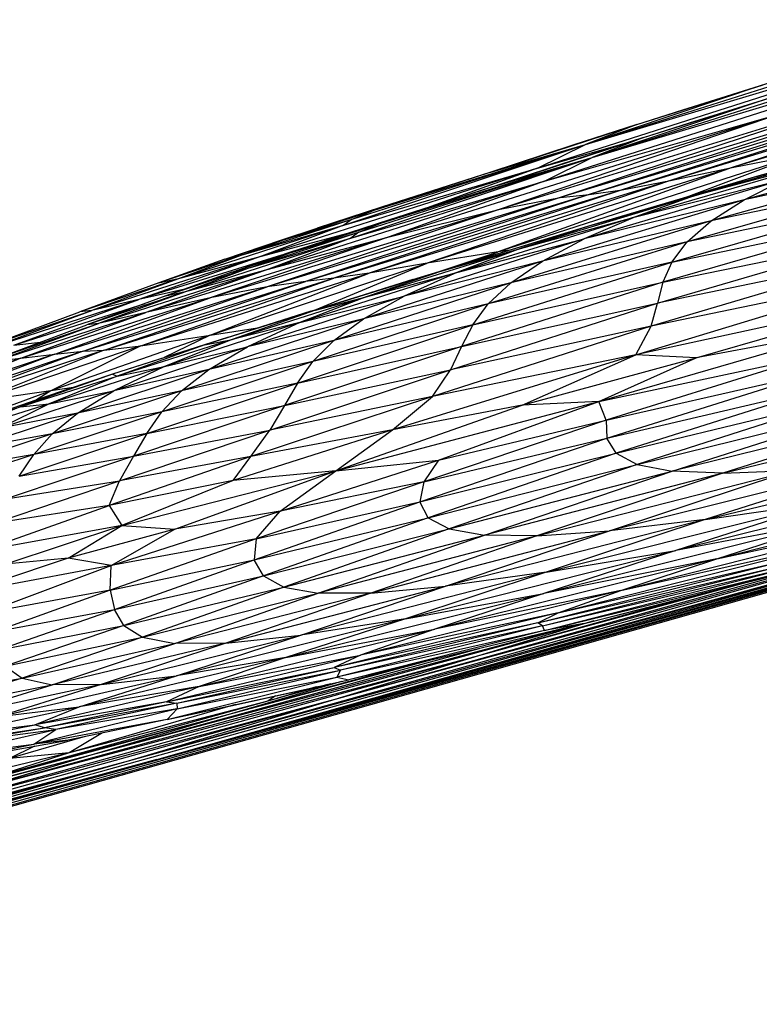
# Paper-space layout '_Izquierda' of a CAD drawing. Header units: millimetres. Extents: x -138 to 1808, y -70 to 65.
# Tile 3 of 21: x -119 to -104, y -70 to -50. Entities that reach past the tile are written whole.
import ezdxf

# ---------------------------------------------------------------- set-up
doc = ezdxf.new("R2010")
doc.units = ezdxf.units.MM

psp = doc.layouts.new('_Izquierda')

# ---------------------------------------------------------------- linework, layer by layer
at = {"color": 7, "linetype": 'Continuous', "lineweight": 25}
for p, q in [((-108.668, -53.086), (-99.383, -50.125)), ((-107.716, -52.611), (-99.383, -50.125)), ((-108.53, -53.345), (-99.245, -50.384)), ((-107.578, -52.87), (-99.245, -50.384)), ((-107.716, -52.611), (-100.984, -50.49)), ((-96.28, -50.486), (-104.789, -53.073)), ((-107.578, -52.87), (-100.846, -50.748)), ((-98.106, -50.93), (-106.02, -53.33)), ((-98.106, -50.93), (-104.789, -53.073)), ((-101.126, -51.35), (-109.415, -53.902)), ((-101.126, -51.35), (-108.222, -53.67)), ((-104.191, -51.43), (-107.716, -52.611)), ((-99.888, -51.368), (-106.979, -53.518)), ((-106.692, -52.215), (-103.793, -51.304)), ((-106.692, -52.215), (-104.191, -51.43)), ((-99.888, -51.368), (-106.02, -53.33)), ((-105.775, -51.922), (-103.793, -51.304)), ((-101.285, -51.569), (-108.222, -53.67)), ((-100.856, -51.559), (-107.643, -53.614)), ((-101.285, -51.569), (-107.643, -53.614)), ((-100.856, -51.559), (-106.979, -53.518)), ((-106.554, -52.474), (-103.655, -51.562)), ((-105.637, -52.181), (-103.655, -51.562)), ((-104.053, -51.689), (-107.578, -52.87)), ((-106.554, -52.474), (-104.053, -51.689)), ((-103.833, -52.003), (-111.629, -54.456)), ((-103.833, -52.003), (-109.415, -53.902)), ((-108.53, -53.345), (-103.833, -52.003)), ((-106.692, -52.215), (-105.775, -51.922)), ((-109.62, -53.17), (-106.692, -52.215)), ((-106.692, -52.215), (-107.965, -52.63)), ((-106.692, -52.215), (-107.716, -52.611)), ((-106.554, -52.474), (-105.637, -52.181)), ((-100.697, -52.234), (-104.301, -53.253)), ((-112.533, -54.224), (-107.716, -52.611)), ((-112.37, -54.102), (-107.716, -52.611)), ((-111.931, -53.925), (-107.716, -52.611)), ((-109.62, -53.17), (-107.716, -52.611)), ((-109.482, -53.429), (-106.554, -52.474)), ((-108.668, -53.086), (-106.754, -52.539)), ((-108.668, -53.086), (-107.716, -52.611)), ((-106.554, -52.474), (-107.827, -52.889)), ((-106.554, -52.474), (-107.578, -52.87)), ((-105.549, -53.638), (-101.733, -52.541)), ((-100.111, -52.492), (-104.546, -53.717)), ((-104.301, -53.253), (-101.733, -52.541)), ((-107.965, -52.63), (-109.62, -53.17)), ((-103.397, -52.802), (-109.455, -54.752)), ((-103.397, -52.802), (-105.71, -53.669)), ((-104.789, -53.073), (-103.397, -52.802)), ((-112.395, -54.483), (-107.578, -52.87)), ((-112.232, -54.361), (-107.578, -52.87)), ((-111.793, -54.184), (-107.578, -52.87)), ((-109.482, -53.429), (-107.578, -52.87)), ((-107.827, -52.889), (-109.482, -53.429)), ((-108.53, -53.345), (-107.578, -52.87)), ((-102.763, -52.9), (-106.716, -54.058)), ((-102.763, -52.9), (-105.549, -53.638)), ((-100.782, -52.901), (-105.205, -54.139)), ((-100.782, -52.901), (-104.546, -53.717)), ((-108.668, -53.086), (-114.178, -54.843)), ((-112.533, -54.224), (-108.668, -53.086)), ((-109.62, -53.17), (-111.931, -53.925)), ((-109.62, -53.17), (-111.76, -53.859)), ((-108.668, -53.086), (-110.875, -53.877)), ((-104.789, -53.073), (-110.869, -54.983)), ((-104.789, -53.073), (-109.455, -54.752)), ((-106.02, -53.33), (-104.789, -53.073)), ((-108.53, -53.345), (-114.04, -55.101)), ((-112.395, -54.483), (-108.53, -53.345)), ((-106.02, -53.33), (-112.031, -55.181)), ((-108.53, -53.345), (-111.629, -54.456)), ((-106.02, -53.33), (-110.869, -54.983)), ((-103.72, -53.298), (-107.738, -54.498)), ((-104.301, -53.253), (-107.587, -54.223)), ((-106.979, -53.518), (-106.02, -53.33)), ((-106.716, -54.058), (-103.72, -53.298)), ((-101.293, -53.308), (-105.684, -54.554)), ((-104.301, -53.253), (-105.549, -53.638)), ((-101.293, -53.308), (-105.205, -54.139)), ((-104.546, -53.717), (-103.72, -53.298)), ((-106.979, -53.518), (-112.734, -55.28)), ((-106.979, -53.518), (-112.031, -55.181)), ((-109.482, -53.429), (-111.793, -54.184)), ((-109.482, -53.429), (-111.622, -54.118)), ((-107.643, -53.614), (-106.979, -53.518)), ((-108.222, -53.67), (-114.065, -55.454)), ((-107.643, -53.614), (-113.302, -55.344)), ((-108.222, -53.67), (-113.302, -55.344)), ((-107.643, -53.614), (-112.734, -55.28)), ((-109.415, -53.902), (-108.222, -53.67)), ((-105.549, -53.638), (-109.013, -54.687)), ((-104.546, -53.717), (-108.572, -54.941)), ((-108.222, -53.67), (-107.643, -53.614)), ((-104.546, -53.717), (-107.738, -54.498)), ((-107.587, -54.223), (-105.549, -53.638)), ((-105.549, -53.638), (-106.716, -54.058)), ((-105.993, -54.959), (-101.62, -53.703)), ((-101.62, -53.703), (-105.684, -54.554)), ((-105.205, -54.139), (-104.546, -53.717)), ((-109.415, -53.902), (-115.2, -55.674)), ((-109.415, -53.902), (-114.065, -55.454)), ((-113.768, -54.512), (-111.931, -53.925)), ((-113.741, -54.517), (-111.931, -53.925)), ((-111.76, -53.859), (-113.069, -54.282)), ((-113.069, -54.282), (-111.931, -53.925)), ((-112.37, -54.102), (-111.931, -53.925)), ((-111.76, -53.859), (-111.931, -53.925)), ((-111.629, -54.456), (-109.415, -53.902)), ((-114.535, -54.81), (-112.37, -54.102)), ((-113.741, -54.517), (-112.37, -54.102)), ((-111.622, -54.118), (-112.931, -54.541)), ((-112.37, -54.102), (-112.533, -54.224)), ((-111.622, -54.118), (-111.793, -54.184)), ((-106.716, -54.058), (-110.278, -55.164)), ((-105.205, -54.139), (-109.205, -55.373)), ((-109.013, -54.687), (-106.716, -54.058)), ((-105.205, -54.139), (-108.572, -54.941)), ((-106.716, -54.058), (-107.738, -54.498)), ((-101.765, -54.081), (-106.171, -55.361)), ((-105.993, -54.959), (-101.765, -54.081)), ((-105.684, -54.554), (-105.205, -54.139)), ((-112.533, -54.224), (-115.777, -55.273)), ((-114.535, -54.81), (-112.533, -54.224)), ((-114.397, -55.069), (-112.232, -54.361)), ((-112.533, -54.224), (-114.178, -54.843)), ((-114.178, -54.843), (-112.354, -54.354)), ((-113.768, -54.512), (-113.069, -54.282)), ((-113.63, -54.77), (-111.793, -54.184)), ((-113.603, -54.775), (-111.793, -54.184)), ((-113.603, -54.775), (-112.232, -54.361)), ((-112.931, -54.541), (-111.793, -54.184)), ((-112.232, -54.361), (-112.395, -54.483)), ((-112.232, -54.361), (-111.793, -54.184)), ((-107.587, -54.223), (-110.526, -55.118)), ((-107.587, -54.223), (-109.013, -54.687)), ((-111.629, -54.456), (-116.486, -55.963)), ((-112.395, -54.483), (-115.639, -55.532)), ((-111.629, -54.456), (-115.2, -55.674)), ((-114.908, -54.902), (-113.768, -54.512)), ((-114.908, -54.902), (-113.741, -54.517)), ((-114.535, -54.81), (-113.741, -54.517)), ((-114.397, -55.069), (-112.395, -54.483)), ((-114.04, -55.101), (-111.629, -54.456)), ((-112.395, -54.483), (-114.04, -55.101)), ((-113.768, -54.512), (-113.741, -54.517)), ((-113.63, -54.77), (-112.931, -54.541)), ((-107.738, -54.498), (-111.328, -55.635)), ((-110.278, -55.164), (-107.738, -54.498)), ((-105.684, -54.554), (-109.653, -55.794)), ((-105.684, -54.554), (-109.205, -55.373)), ((-108.572, -54.941), (-107.738, -54.498)), ((-106.279, -55.778), (-101.766, -54.453)), ((-106.171, -55.361), (-101.766, -54.453)), ((-105.993, -54.959), (-105.684, -54.554)), ((-114.77, -55.161), (-113.63, -54.77)), ((-113.63, -54.77), (-113.603, -54.775)), ((-112.09, -55.65), (-109.013, -54.687)), ((-111.161, -55.308), (-108.814, -54.597)), ((-109.455, -54.752), (-110.869, -54.983)), ((-110.752, -55.184), (-109.455, -54.752)), ((-110.526, -55.118), (-109.013, -54.687)), ((-109.013, -54.687), (-110.278, -55.164)), ((-109.76, -54.883), (-109.455, -54.752)), ((-109.225, -54.721), (-109.455, -54.752)), ((-114.178, -54.843), (-117.563, -55.921)), ((-113.778, -54.821), (-116.623, -55.704)), ((-114.178, -54.843), (-116.623, -55.704)), ((-114.535, -54.81), (-116.224, -55.375)), ((-114.908, -54.902), (-116.224, -55.375)), ((-114.535, -54.81), (-115.777, -55.273)), ((-115.777, -55.273), (-114.178, -54.843)), ((-114.908, -54.902), (-114.535, -54.81)), ((-114.77, -55.161), (-113.603, -54.775)), ((-114.397, -55.069), (-113.603, -54.775)), ((-108.572, -54.941), (-112.142, -56.088)), ((-108.572, -54.941), (-111.328, -55.635)), ((-109.96, -56.212), (-105.993, -54.959)), ((-105.993, -54.959), (-109.653, -55.794)), ((-109.205, -55.373), (-108.572, -54.941)), ((-101.679, -54.832), (-106.401, -56.235)), ((-101.679, -54.832), (-106.279, -55.778)), ((-105.993, -54.959), (-106.171, -55.361)), ((-114.04, -55.101), (-117.425, -56.18)), ((-114.04, -55.101), (-116.486, -55.963)), ((-114.397, -55.069), (-116.086, -55.634)), ((-114.77, -55.161), (-116.086, -55.634)), ((-114.397, -55.069), (-115.639, -55.532)), ((-115.639, -55.532), (-114.04, -55.101)), ((-115.202, -56.418), (-110.869, -54.983)), ((-114.77, -55.161), (-114.397, -55.069)), ((-110.278, -55.164), (-113.413, -56.166)), ((-110.526, -55.118), (-113.097, -55.918)), ((-113.083, -55.901), (-110.869, -54.983)), ((-110.526, -55.118), (-112.09, -55.65)), ((-112.09, -55.65), (-110.278, -55.164)), ((-110.869, -54.983), (-112.031, -55.181)), ((-110.278, -55.164), (-111.328, -55.635)), ((-111.161, -55.308), (-110.526, -55.118)), ((-115.777, -55.273), (-117.8, -55.952)), ((-117.732, -56.737), (-113.302, -55.344)), ((-115.777, -55.273), (-117.563, -55.921)), ((-117.316, -56.717), (-112.734, -55.28)), ((-117.316, -56.717), (-113.302, -55.344)), ((-116.583, -56.631), (-112.031, -55.181)), ((-116.583, -56.631), (-112.734, -55.28)), ((-116.224, -55.375), (-115.777, -55.273)), ((-115.202, -56.418), (-112.031, -55.181)), ((-113.302, -55.344), (-114.065, -55.454)), ((-112.734, -55.28), (-113.302, -55.344)), ((-113.19, -55.934), (-111.161, -55.308)), ((-111.161, -55.308), (-113.097, -55.918)), ((-112.031, -55.181), (-112.734, -55.28)), ((-106.171, -55.361), (-110.185, -56.642)), ((-109.96, -56.212), (-106.171, -55.361)), ((-106.707, -56.809), (-101.504, -55.221)), ((-101.504, -55.221), (-106.401, -56.235)), ((-106.171, -55.361), (-106.279, -55.778)), ((-118.299, -56.793), (-114.065, -55.454)), ((-116.224, -55.375), (-117.8, -55.952)), ((-117.732, -56.737), (-114.065, -55.454)), ((-115.639, -55.532), (-117.662, -56.211)), ((-115.639, -55.532), (-117.425, -56.18)), ((-115.709, -55.499), (-116.623, -55.704)), ((-116.086, -55.634), (-115.639, -55.532)), ((-114.065, -55.454), (-115.2, -55.674)), ((-109.205, -55.373), (-112.735, -56.521)), ((-109.205, -55.373), (-112.142, -56.088)), ((-109.653, -55.794), (-109.205, -55.373)), ((-100.951, -55.553), (-106.707, -56.809)), ((-105.503, -56.866), (-100.951, -55.553)), ((-119.592, -56.667), (-116.623, -55.704)), ((-119.116, -56.618), (-116.623, -55.704)), ((-118.978, -56.877), (-115.2, -55.674)), ((-118.299, -56.793), (-115.2, -55.674)), ((-116.086, -55.634), (-117.662, -56.211)), ((-116.623, -55.704), (-117.563, -55.921)), ((-115.2, -55.674), (-116.486, -55.963)), ((-114.765, -56.501), (-112.09, -55.65)), ((-111.328, -55.635), (-114.456, -56.651)), ((-113.413, -56.166), (-111.328, -55.635)), ((-112.09, -55.65), (-113.413, -56.166)), ((-113.097, -55.918), (-112.09, -55.65)), ((-112.142, -56.088), (-111.328, -55.635)), ((-119.592, -56.667), (-117.563, -55.921)), ((-119.565, -56.607), (-117.563, -55.921)), ((-119.116, -56.618), (-116.494, -55.783)), ((-117.563, -55.921), (-117.8, -55.952)), ((-113.097, -55.918), (-115.304, -56.611)), ((-113.19, -55.934), (-115.304, -56.611)), ((-114.856, -56.461), (-113.19, -55.934)), ((-113.097, -55.918), (-114.765, -56.501)), ((-113.19, -55.934), (-113.097, -55.918)), ((-109.653, -55.794), (-113.153, -56.943)), ((-109.653, -55.794), (-112.735, -56.521)), ((-110.409, -57.106), (-106.279, -55.778)), ((-110.185, -56.642), (-106.279, -55.778)), ((-109.96, -56.212), (-109.653, -55.794)), ((-106.401, -56.235), (-106.279, -55.778)), ((-119.565, -56.607), (-117.8, -55.952)), ((-119.454, -56.926), (-116.486, -55.963)), ((-118.978, -56.877), (-116.486, -55.963)), ((-116.486, -55.963), (-117.425, -56.18)), ((-112.142, -56.088), (-115.227, -57.102)), ((-112.142, -56.088), (-114.456, -56.651)), ((-112.735, -56.521), (-112.142, -56.088)), ((-119.454, -56.926), (-117.425, -56.18)), ((-119.427, -56.865), (-117.425, -56.18)), ((-119.427, -56.865), (-117.662, -56.211)), ((-117.425, -56.18), (-117.662, -56.211)), ((-113.413, -56.166), (-116.111, -57.04)), ((-115.202, -56.418), (-114.256, -56.271)), ((-113.413, -56.166), (-114.765, -56.501)), ((-113.413, -56.166), (-114.456, -56.651)), ((-113.459, -57.37), (-109.96, -56.212)), ((-109.96, -56.212), (-113.153, -56.943)), ((-106.401, -56.235), (-110.763, -57.64)), ((-106.401, -56.235), (-110.409, -57.106)), ((-109.96, -56.212), (-110.185, -56.642)), ((-107.448, -57.735), (-102.517, -56.314)), ((-106.707, -56.809), (-106.401, -56.235)), ((-102.517, -56.314), (-105.503, -56.866)), ((-115.202, -56.418), (-118.382, -57.525)), ((-114.856, -56.461), (-117.152, -57.195)), ((-114.765, -56.501), (-117.057, -57.232)), ((-116.583, -56.631), (-115.202, -56.418)), ((-115.202, -56.418), (-116.117, -56.864)), ((-114.765, -56.501), (-116.111, -57.04)), ((-112.735, -56.521), (-115.773, -57.528)), ((-114.856, -56.461), (-115.304, -56.611)), ((-115.304, -56.611), (-114.765, -56.501)), ((-112.735, -56.521), (-115.227, -57.102)), ((-113.153, -56.943), (-112.735, -56.521)), ((-117.316, -56.717), (-120.779, -57.851)), ((-116.583, -56.631), (-119.893, -57.747)), ((-117.316, -56.717), (-119.893, -57.747)), ((-119.116, -56.618), (-118.584, -56.553)), ((-116.583, -56.631), (-118.382, -57.525)), ((-117.732, -56.737), (-117.316, -56.717)), ((-117.316, -56.717), (-116.583, -56.631)), ((-115.304, -56.611), (-117.152, -57.195)), ((-114.456, -56.651), (-117.125, -57.526)), ((-115.304, -56.611), (-117.057, -57.232)), ((-116.111, -57.04), (-114.456, -56.651)), ((-115.227, -57.102), (-114.456, -56.651)), ((-110.185, -56.642), (-113.721, -57.82)), ((-113.459, -57.37), (-110.185, -56.642)), ((-110.185, -56.642), (-110.409, -57.106)), ((-118.978, -56.877), (-121.321, -57.694)), ((-118.299, -56.793), (-121.137, -57.754)), ((-118.978, -56.877), (-121.137, -57.754)), ((-117.732, -56.737), (-120.934, -57.796)), ((-118.299, -56.793), (-120.934, -57.796)), ((-117.732, -56.737), (-120.779, -57.851)), ((-119.454, -56.926), (-118.978, -56.877)), ((-118.978, -56.877), (-118.299, -56.793)), ((-118.299, -56.793), (-117.732, -56.737)), ((-106.707, -56.809), (-111.566, -58.304)), ((-106.707, -56.809), (-110.763, -57.64)), ((-108.974, -57.811), (-106.707, -56.809)), ((-108.974, -57.811), (-105.503, -56.866)), ((-107.448, -57.735), (-103.128, -56.814)), ((-107.448, -57.735), (-105.503, -56.866)), ((-103.128, -56.814), (-107.302, -58.111)), ((-105.503, -56.866), (-106.707, -56.809)), ((-116.111, -57.04), (-118.413, -57.784)), ((-115.227, -57.102), (-117.849, -57.969)), ((-116.111, -57.04), (-117.125, -57.526)), ((-115.227, -57.102), (-117.125, -57.526)), ((-117.057, -57.232), (-116.111, -57.04)), ((-113.153, -56.943), (-116.162, -57.946)), ((-113.153, -56.943), (-115.773, -57.528)), ((-115.773, -57.528), (-115.227, -57.102)), ((-114.011, -58.308), (-110.409, -57.106)), ((-113.721, -57.82), (-110.409, -57.106)), ((-113.459, -57.37), (-113.153, -56.943)), ((-110.763, -57.64), (-110.409, -57.106)), ((-117.152, -57.195), (-118.992, -57.845)), ((-118.992, -57.845), (-117.057, -57.232)), ((-117.152, -57.195), (-118.527, -57.656)), ((-117.057, -57.232), (-118.413, -57.784)), ((-117.152, -57.195), (-117.057, -57.232)), ((-107.302, -58.111), (-103.141, -57.166)), ((-107.285, -58.471), (-103.141, -57.166)), ((-117.93, -57.456), (-118.382, -57.525)), ((-116.463, -58.376), (-113.459, -57.37)), ((-113.459, -57.37), (-116.162, -57.946)), ((-113.459, -57.37), (-113.721, -57.82)), ((-107.285, -58.471), (-102.938, -57.448)), ((-102.938, -57.448), (-107.101, -58.771)), ((-118.382, -57.525), (-120.721, -58.388)), ((-118.527, -57.656), (-120.437, -58.326)), ((-118.382, -57.525), (-119.893, -57.747)), ((-117.125, -57.526), (-119.398, -58.268)), ((-118.527, -57.656), (-118.992, -57.845)), ((-118.382, -57.525), (-118.663, -57.704)), ((-118.413, -57.784), (-117.125, -57.526)), ((-115.773, -57.528), (-118.354, -58.386)), ((-117.849, -57.969), (-117.125, -57.526)), ((-115.773, -57.528), (-117.849, -57.969)), ((-116.162, -57.946), (-115.773, -57.528)), ((-110.763, -57.64), (-114.391, -58.835)), ((-110.763, -57.64), (-114.011, -58.308)), ((-111.566, -58.304), (-110.763, -57.64)), ((-107.101, -58.771), (-102.519, -57.663)), ((-102.519, -57.663), (-106.68, -58.992)), ((-130.115, -68.905), (-90.674, -57.744)), ((-120.437, -58.326), (-118.992, -57.845)), ((-118.413, -57.784), (-120.367, -58.405)), ((-118.992, -57.845), (-120.367, -58.405)), ((-118.413, -57.784), (-119.398, -58.268)), ((-118.992, -57.845), (-118.413, -57.784)), ((-113.721, -57.82), (-116.733, -58.831)), ((-116.463, -58.376), (-113.721, -57.82)), ((-113.721, -57.82), (-114.011, -58.308)), ((-112.697, -59.121), (-107.448, -57.735)), ((-112.697, -59.121), (-108.974, -57.811)), ((-108.974, -57.811), (-111.566, -58.304)), ((-110.644, -58.907), (-107.448, -57.735)), ((-107.448, -57.735), (-108.974, -57.811)), ((-107.302, -58.111), (-107.448, -57.735)), ((-106.68, -58.992), (-101.849, -57.808)), ((-105.984, -59.124), (-101.849, -57.808)), ((-100.892, -57.88), (-105.984, -59.124)), ((-104.972, -59.165), (-99.611, -57.879)), ((-100.892, -57.88), (-104.972, -59.165)), ((-117.849, -57.969), (-120.085, -58.702)), ((-117.849, -57.969), (-119.398, -58.268)), ((-116.162, -57.946), (-118.718, -58.798)), ((-116.162, -57.946), (-118.354, -58.386)), ((-118.354, -58.386), (-117.849, -57.969)), ((-116.463, -58.376), (-116.162, -57.946)), ((-128.505, -68.418), (-92.361, -58.198)), ((-111.566, -58.304), (-114.742, -59.313)), ((-111.566, -58.304), (-114.391, -58.835)), ((-112.697, -59.121), (-111.566, -58.304)), ((-107.302, -58.111), (-110.938, -59.338)), ((-110.644, -58.907), (-107.302, -58.111)), ((-107.302, -58.111), (-107.285, -58.471)), ((-118.354, -58.386), (-120.563, -59.111)), ((-118.354, -58.386), (-120.085, -58.702)), ((-119.008, -59.226), (-116.463, -58.376)), ((-116.463, -58.376), (-118.718, -58.798)), ((-118.718, -58.798), (-118.354, -58.386)), ((-117.006, -59.317), (-114.011, -58.308)), ((-116.733, -58.831), (-114.011, -58.308)), ((-116.463, -58.376), (-116.733, -58.831)), ((-114.391, -58.835), (-114.011, -58.308)), ((-111.021, -59.74), (-107.285, -58.471)), ((-110.938, -59.338), (-107.285, -58.471)), ((-107.101, -58.771), (-107.285, -58.471)), ((-93.032, -58.376), (-106.783, -62.263)), ((-105.327, -60.094), (-99.572, -58.698)), ((-118.718, -58.798), (-120.913, -59.518)), ((-118.718, -58.798), (-120.563, -59.111)), ((-116.733, -58.831), (-119.269, -59.679)), ((-119.008, -59.226), (-118.718, -58.798)), ((-119.008, -59.226), (-116.733, -58.831)), ((-114.391, -58.835), (-117.217, -59.809)), ((-116.733, -58.831), (-117.006, -59.317)), ((-114.391, -58.835), (-117.006, -59.317)), ((-116.264, -64.873), (-94.884, -58.867)), ((-114.742, -59.313), (-114.391, -58.835)), ((-111.021, -59.74), (-107.101, -58.771)), ((-107.101, -58.771), (-110.851, -60.057)), ((-107.101, -58.771), (-106.68, -58.992)), ((-113.805, -59.926), (-110.644, -58.907)), ((-112.697, -59.121), (-110.644, -58.907)), ((-110.644, -58.907), (-110.938, -59.338)), ((-110.851, -60.057), (-106.68, -58.992)), ((-106.68, -58.992), (-110.432, -60.28)), ((-101.81, -58.965), (-107.236, -60.315)), ((-106.68, -58.992), (-105.984, -59.124)), ((-101.81, -58.965), (-105.327, -60.094)), ((-116.965, -60.212), (-112.697, -59.121)), ((-115.908, -60.286), (-112.697, -59.121)), ((-112.697, -59.121), (-114.742, -59.313)), ((-113.805, -59.926), (-112.697, -59.121)), ((-110.432, -60.28), (-105.984, -59.124)), ((-109.728, -60.402), (-105.984, -59.124)), ((-104.972, -59.165), (-109.728, -60.402)), ((-108.684, -60.415), (-103.596, -59.115)), ((-104.972, -59.165), (-108.684, -60.415)), ((-107.236, -60.315), (-103.596, -59.115)), ((-104.972, -59.165), (-105.984, -59.124)), ((-99.929, -59.232), (-105.909, -60.707)), ((-104.972, -59.165), (-103.596, -59.115)), ((-119.523, -60.167), (-117.006, -59.317)), ((-119.269, -59.679), (-117.006, -59.317)), ((-114.742, -59.313), (-117.217, -59.809)), ((-117.217, -59.809), (-117.006, -59.317)), ((-114.742, -59.313), (-116.965, -60.212)), ((-110.938, -59.338), (-114.282, -60.477)), ((-110.938, -59.338), (-113.805, -59.926)), ((-110.938, -59.338), (-111.021, -59.74)), ((-105.096, -60.875), (-98.857, -59.311)), ((-119.797, -60.724), (-117.217, -59.809)), ((-117.217, -59.809), (-119.523, -60.167)), ((-117.217, -59.809), (-116.965, -60.212)), ((-116.264, -64.873), (-98.145, -59.813)), ((-114.32, -60.895), (-111.021, -59.74)), ((-114.282, -60.477), (-111.021, -59.74)), ((-110.851, -60.057), (-111.021, -59.74)), ((-108.5, -61.142), (-102.905, -59.74)), ((-98.145, -59.813), (-106.783, -62.263)), ((-102.905, -59.74), (-105.909, -60.707)), ((-105.327, -60.094), (-102.905, -59.74)), ((-117.175, -61.006), (-113.805, -59.926)), ((-113.805, -59.926), (-115.908, -60.286)), ((-114.32, -60.895), (-110.851, -60.057)), ((-114.282, -60.477), (-113.805, -59.926)), ((-110.851, -60.057), (-114.134, -61.215)), ((-110.851, -60.057), (-110.432, -60.28)), ((-107.008, -61.507), (-100.966, -59.983)), ((-105.096, -60.875), (-100.966, -59.983)), ((-116.965, -60.212), (-119.797, -60.724)), ((-119.291, -60.983), (-116.965, -60.212)), ((-118.036, -60.86), (-116.965, -60.212)), ((-116.965, -60.212), (-115.908, -60.286)), ((-105.327, -60.094), (-110.508, -61.423)), ((-102.701, -60.104), (-108.547, -61.566)), ((-105.327, -60.094), (-108.5, -61.142)), ((-105.327, -60.094), (-107.236, -60.315)), ((-102.701, -60.104), (-105.909, -60.707)), ((-105.096, -60.875), (-102.701, -60.104)), ((-115.908, -60.286), (-118.036, -60.86)), ((-117.175, -61.006), (-115.908, -60.286)), ((-100.323, -60.285), (-116.836, -64.906)), ((-114.134, -61.215), (-110.432, -60.28)), ((-110.432, -60.28), (-113.728, -61.442)), ((-113.728, -61.442), (-109.728, -60.402)), ((-113.043, -61.562), (-109.728, -60.402)), ((-108.684, -60.415), (-113.043, -61.562)), ((-100.405, -60.306), (-112.712, -63.678)), ((-111.997, -61.56), (-107.236, -60.315)), ((-108.684, -60.415), (-111.997, -61.56)), ((-110.508, -61.423), (-107.236, -60.315)), ((-110.432, -60.28), (-109.728, -60.402)), ((-108.684, -60.415), (-109.728, -60.402)), ((-108.684, -60.415), (-107.236, -60.315)), ((-101.383, -60.652), (-125.153, -67.286)), ((-114.282, -60.477), (-117.196, -61.499)), ((-114.282, -60.477), (-117.175, -61.006)), ((-101.383, -60.652), (-116.836, -64.906)), ((-116.264, -64.873), (-101.383, -60.652)), ((-114.282, -60.477), (-114.32, -60.895)), ((-108.257, -61.951), (-102.589, -60.519)), ((-107.008, -61.507), (-102.589, -60.519)), ((-111.305, -62.07), (-105.909, -60.707)), ((-105.909, -60.707), (-108.547, -61.566)), ((-108.5, -61.142), (-105.909, -60.707)), ((-107.741, -62.164), (-102.04, -60.726)), ((-118.036, -60.86), (-120.143, -61.565)), ((-117.175, -61.006), (-120.143, -61.565)), ((-119.731, -61.967), (-117.175, -61.006)), ((-118.036, -60.86), (-119.291, -60.983)), ((-117.175, -61.006), (-118.036, -60.86)), ((-117.196, -61.499), (-114.32, -60.895)), ((-117.196, -61.499), (-117.175, -61.006)), ((-117.112, -61.885), (-114.32, -60.895)), ((-114.134, -61.215), (-114.32, -60.895)), ((-102.969, -60.961), (-112.712, -63.678)), ((-105.096, -60.875), (-110.722, -62.279)), ((-108.663, -62.15), (-103.571, -60.874)), ((-108.663, -62.15), (-103.745, -61)), ((-108.569, -62.212), (-103.745, -61)), ((-108.569, -62.212), (-103.534, -61.02)), ((-105.096, -60.875), (-108.547, -61.566)), ((-108.534, -62.305), (-103.246, -61.014)), ((-108.534, -62.305), (-103.534, -61.02)), ((-108.257, -61.951), (-103.571, -60.874)), ((-107.741, -62.164), (-103.246, -61.014)), ((-107.008, -61.507), (-105.096, -60.875)), ((-117.112, -61.885), (-114.134, -61.215)), ((-114.134, -61.215), (-116.925, -62.201)), ((-114.134, -61.215), (-113.728, -61.442)), ((-108.5, -61.142), (-113.392, -62.396)), ((-108.5, -61.142), (-111.305, -62.07)), ((-108.5, -61.142), (-110.508, -61.423)), ((-116.925, -62.201), (-113.728, -61.442)), ((-113.728, -61.442), (-116.552, -62.434)), ((-114.891, -62.555), (-110.508, -61.423)), ((-113.728, -61.442), (-113.043, -61.562)), ((-113.392, -62.396), (-110.508, -61.423)), ((-111.997, -61.56), (-110.508, -61.423)), ((-104.347, -61.307), (-109.848, -62.81)), ((-117.196, -61.499), (-119.731, -61.967)), ((-117.196, -61.499), (-119.507, -62.33)), ((-117.196, -61.499), (-117.112, -61.885)), ((-116.552, -62.434), (-113.043, -61.562)), ((-111.997, -61.56), (-115.908, -62.56)), ((-115.908, -62.56), (-113.043, -61.562)), ((-111.997, -61.56), (-114.891, -62.555)), ((-113.688, -62.845), (-108.547, -61.566)), ((-111.997, -61.56), (-113.043, -61.562)), ((-107.008, -61.507), (-112.2, -62.795)), ((-111.305, -62.07), (-108.547, -61.566)), ((-107.008, -61.507), (-110.722, -62.279)), ((-108.547, -61.566), (-110.722, -62.279)), ((-105.385, -61.569), (-109.848, -62.81)), ((-108.257, -61.951), (-107.008, -61.507)), ((-119.507, -62.33), (-117.112, -61.885)), ((-119.441, -62.694), (-117.112, -61.885)), ((-116.925, -62.201), (-117.112, -61.885)), ((-108.257, -61.951), (-112.724, -63.043)), ((-108.257, -61.951), (-112.2, -62.795)), ((-108.663, -62.15), (-108.257, -61.951)), ((-107.895, -62.201), (-119.907, -65.49)), ((-119.441, -62.694), (-116.925, -62.201)), ((-116.925, -62.201), (-119.287, -63.013)), ((-116.925, -62.201), (-116.552, -62.434)), ((-111.305, -62.07), (-115.871, -63.207)), ((-111.305, -62.07), (-113.688, -62.845)), ((-111.305, -62.07), (-113.392, -62.396)), ((-108.663, -62.15), (-112.724, -63.043)), ((-108.569, -62.212), (-112.671, -63.233)), ((-108.663, -62.15), (-112.6, -63.093)), ((-108.569, -62.212), (-112.6, -63.093)), ((-107.741, -62.164), (-112.436, -63.288)), ((-107.546, -62.114), (-109.848, -62.81)), ((-108.569, -62.212), (-108.663, -62.15)), ((-108.534, -62.305), (-108.569, -62.212)), ((-107.741, -62.164), (-108.534, -62.305)), ((-106.783, -62.263), (-132.577, -69.419)), ((-106.783, -62.263), (-125.225, -67.443)), ((-108.046, -62.237), (-117.578, -64.788)), ((-117.373, -63.379), (-113.392, -62.396)), ((-115.871, -63.207), (-113.392, -62.396)), ((-115.419, -63.42), (-110.722, -62.279)), ((-114.891, -62.555), (-113.392, -62.396)), ((-113.688, -62.845), (-110.722, -62.279)), ((-108.534, -62.305), (-112.671, -63.233)), ((-108.534, -62.305), (-112.436, -63.288)), ((-110.722, -62.279), (-112.2, -62.795)), ((-119.287, -63.013), (-116.552, -62.434)), ((-116.552, -62.434), (-118.952, -63.252)), ((-118.952, -63.252), (-115.908, -62.56)), ((-114.891, -62.555), (-118.352, -63.384)), ((-118.352, -63.384), (-115.908, -62.56)), ((-114.891, -62.555), (-117.373, -63.379)), ((-116.552, -62.434), (-115.908, -62.56)), ((-114.891, -62.555), (-115.908, -62.56)), ((-109.848, -62.81), (-122.084, -66.186)), ((-109.848, -62.81), (-119.907, -65.49)), ((-109.843, -62.667), (-117.578, -64.788)), ((-116.07, -63.723), (-112.2, -62.795)), ((-115.419, -63.42), (-112.2, -62.795)), ((-112.2, -62.795), (-112.724, -63.043)), ((-109.848, -62.81), (-112.712, -63.678)), ((-119.287, -63.013), (-118.952, -63.252)), ((-113.688, -62.845), (-117.817, -63.824)), ((-113.688, -62.845), (-115.871, -63.207)), ((-113.688, -62.845), (-115.419, -63.42)), ((-110.782, -62.892), (-114.83, -63.981)), ((-119.419, -64.018), (-115.871, -63.207)), ((-117.817, -63.824), (-115.871, -63.207)), ((-117.373, -63.379), (-115.871, -63.207)), ((-116.07, -63.723), (-112.724, -63.043)), ((-115.867, -63.756), (-112.724, -63.043)), ((-115.867, -63.756), (-112.6, -63.093)), ((-115.858, -63.866), (-112.6, -63.093)), ((-111.459, -63.054), (-114.83, -63.981)), ((-112.724, -63.043), (-112.6, -63.093)), ((-112.6, -63.093), (-112.671, -63.233)), ((-121.34, -63.67), (-118.952, -63.252)), ((-118.952, -63.252), (-121.012, -63.906)), ((-121.012, -63.906), (-118.352, -63.384)), ((-117.373, -63.379), (-120.418, -64.033)), ((-120.418, -64.033), (-118.352, -63.384)), ((-117.373, -63.379), (-119.419, -64.018)), ((-118.952, -63.252), (-118.352, -63.384)), ((-117.373, -63.379), (-118.352, -63.384)), ((-116.059, -64.079), (-112.671, -63.233)), ((-116.059, -64.079), (-112.436, -63.288)), ((-115.858, -63.866), (-112.671, -63.233)), ((-112.578, -63.319), (-114.83, -63.981)), ((-114.791, -63.803), (-112.436, -63.288)), ((-112.792, -63.366), (-113.857, -63.656)), ((-112.856, -63.38), (-113.511, -63.555)), ((-112.671, -63.233), (-112.436, -63.288)), ((-115.419, -63.42), (-118.695, -64.183)), ((-115.419, -63.42), (-117.817, -63.824)), ((-115.419, -63.42), (-116.07, -63.723)), ((-113.058, -63.424), (-114.052, -63.713)), ((-113.084, -63.43), (-114.052, -63.713)), ((-112.712, -63.678), (-125.29, -67.171)), ((-112.712, -63.678), (-122.084, -66.186)), ((-114.052, -63.713), (-119.76, -65.298)), ((-116.07, -63.723), (-118.695, -64.183)), ((-116.07, -63.723), (-118.504, -64.244)), ((-115.867, -63.756), (-118.504, -64.244)), ((-115.867, -63.756), (-118.281, -64.275)), ((-114.052, -63.713), (-118.014, -64.746)), ((-114.694, -63.781), (-118.014, -64.746)), ((-112.712, -63.678), (-116.836, -64.906)), ((-116.07, -63.723), (-115.867, -63.756)), ((-116.059, -64.079), (-114.791, -63.803)), ((-115.867, -63.756), (-115.858, -63.866)), ((-113.899, -63.608), (-114.052, -63.713)), ((-114.83, -63.981), (-125.518, -66.862)), ((-120.58, -64.427), (-117.817, -63.824)), ((-119.419, -64.018), (-117.817, -63.824)), ((-114.83, -63.981), (-119.052, -65.101)), ((-115.858, -63.866), (-118.719, -64.569)), ((-118.695, -64.183), (-117.817, -63.824)), ((-115.858, -63.866), (-118.281, -64.275)), ((-114.83, -63.981), (-117.578, -64.788)), ((-115.858, -63.866), (-116.059, -64.079)), ((-120.58, -64.427), (-118.695, -64.183)), ((-120.532, -64.548), (-118.695, -64.183)), ((-116.059, -64.079), (-118.719, -64.569)), ((-118.504, -64.244), (-118.695, -64.183)), ((-116.059, -64.079), (-118.031, -64.49)), ((-120.634, -64.824), (-118.281, -64.275)), ((-120.532, -64.548), (-118.504, -64.244)), ((-120.159, -64.527), (-118.504, -64.244)), ((-120.159, -64.527), (-118.281, -64.275)), ((-118.719, -64.569), (-118.281, -64.275)), ((-118.281, -64.275), (-118.504, -64.244)), ((-117.347, -64.347), (-118.014, -64.746)), ((-120.634, -64.824), (-118.719, -64.569)), ((-120.483, -64.927), (-118.031, -64.49)), ((-120.483, -64.927), (-118.719, -64.569)), ((-117.694, -64.42), (-119.205, -64.854)), ((-118.031, -64.49), (-118.719, -64.569)), ((-118.014, -64.746), (-121.036, -65.475)), ((-118.014, -64.746), (-119.76, -65.298)), ((-118.706, -64.61), (-119.205, -64.854)), ((-118.014, -64.746), (-119.205, -64.854)), ((-116.264, -64.873), (-134.044, -69.757)), ((-132.577, -69.419), (-116.264, -64.873)), ((-116.836, -64.906), (-130.652, -68.724)), ((-117.578, -64.788), (-127.723, -67.476)), ((-117.578, -64.788), (-125.518, -66.862)), ((-116.836, -64.906), (-125.29, -67.171)), ((-116.264, -64.873), (-125.153, -67.286)), ((-116.836, -64.906), (-125.153, -67.286)), ((-117.578, -64.788), (-119.907, -65.49))]:
    psp.add_line(p, q, dxfattribs=at)

doc.saveas('drawing.dxf')
